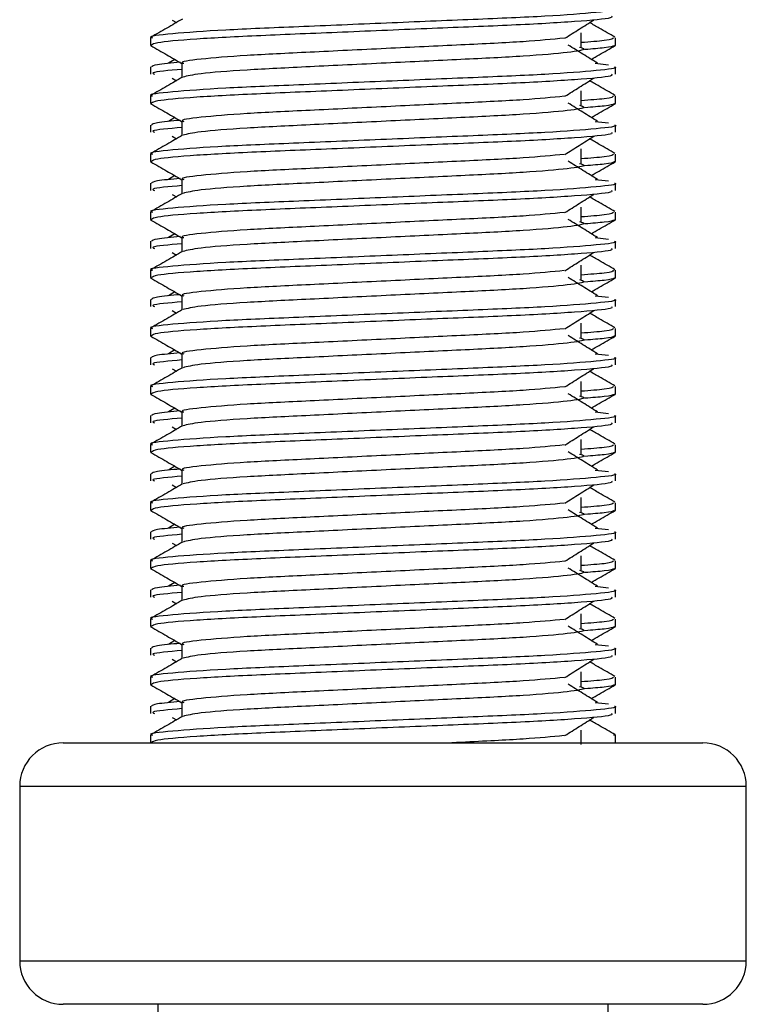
# Model space of a CAD drawing. Header units: millimetres. Extents: x 0 to 420, y 0 to 297.
# Tile 12 of 59: x 87.64 to 89.62, y 193.78 to 196.45. Entities that reach past the tile are written whole.
import ezdxf

# ---------------------------------------------------------------- set-up
doc = ezdxf.new("R2010")
doc.units = ezdxf.units.MM

msp = doc.modelspace()

# ---------------------------------------------------------------- linework, layer by layer
at = {"color": 7, "linetype": 'Continuous', "lineweight": 25}
for p, q in [((88.05636, 196.45348), (88.06756, 196.44642)), ((87.99724, 196.40494), (87.99724, 196.38524)), ((89.16819, 196.37946), (89.16819, 196.41898)), ((89.26175, 196.38524), (89.26175, 196.40494)), ((87.99762, 196.3844), (88.00082, 196.38369)), ((89.25899, 196.38524), (89.26137, 196.3844)), ((87.99724, 196.32597), (87.99724, 196.30621)), ((88.06303, 196.34641), (88.04596, 196.33583)), ((88.0828, 196.33578), (88.0828, 196.29718)), ((89.20667, 196.33587), (89.24231, 196.33203)), ((89.26175, 196.30621), (89.26175, 196.32597)), ((88.05636, 196.29541), (88.06756, 196.28836)), ((87.99724, 196.24687), (87.99724, 196.22718)), ((89.16819, 196.2214), (89.16819, 196.26092)), ((89.26175, 196.22718), (89.26175, 196.24687)), ((87.99762, 196.22634), (88.00082, 196.22562)), ((89.25899, 196.22718), (89.26137, 196.22634)), ((87.99724, 196.1679), (87.99724, 196.14814)), ((88.06303, 196.18834), (88.04596, 196.17777)), ((88.0828, 196.17772), (88.0828, 196.13911)), ((89.20667, 196.1778), (89.24231, 196.17396)), ((89.26175, 196.14814), (89.26175, 196.1679)), ((88.05636, 196.13735), (88.06756, 196.13029)), ((87.99724, 196.08881), (87.99724, 196.06911)), ((89.16819, 196.06334), (89.16819, 196.10285)), ((89.26175, 196.06911), (89.26175, 196.08881)), ((87.99762, 196.06827), (88.00082, 196.06756)), ((89.25899, 196.06911), (89.26137, 196.06827)), ((88.06303, 196.03028), (88.04596, 196.0197)), ((87.99724, 196.00984), (87.99724, 195.99008)), ((88.0828, 196.01965), (88.0828, 195.98105)), ((89.20667, 196.01974), (89.24231, 196.0159)), ((89.26175, 195.99008), (89.26175, 196.00984)), ((88.05636, 195.97929), (88.06756, 195.97223)), ((87.99724, 195.93075), (87.99724, 195.91105)), ((89.16819, 195.90528), (89.16819, 195.94479)), ((89.26175, 195.91105), (89.26175, 195.93075)), ((87.99762, 195.91021), (88.00082, 195.9095)), ((89.25899, 195.91105), (89.26137, 195.91021)), ((88.06303, 195.87222), (88.04596, 195.86164)), ((87.99724, 195.85178), (87.99724, 195.83202)), ((88.0828, 195.86159), (88.0828, 195.82299)), ((89.20667, 195.86168), (89.24231, 195.85784)), ((89.26175, 195.83202), (89.26175, 195.85178)), ((88.05636, 195.82122), (88.06756, 195.81417)), ((87.99724, 195.77268), (87.99724, 195.75299)), ((89.16819, 195.74721), (89.16819, 195.78673)), ((89.26175, 195.75299), (89.26175, 195.77268)), ((87.99762, 195.75215), (88.00082, 195.75143)), ((89.25899, 195.75299), (89.26137, 195.75215)), ((88.06303, 195.71415), (88.04596, 195.70358)), ((87.99724, 195.69371), (87.99724, 195.67395)), ((88.0828, 195.70353), (88.0828, 195.66492)), ((89.20667, 195.70362), (89.24231, 195.69978)), ((89.26175, 195.67395), (89.26175, 195.69371)), ((88.05636, 195.66316), (88.06756, 195.6561)), ((89.16819, 195.58915), (89.16819, 195.62867)), ((87.99724, 195.61462), (87.99724, 195.59493)), ((89.26175, 195.59493), (89.26175, 195.61462)), ((87.99762, 195.59408), (88.00082, 195.59337)), ((89.25899, 195.59493), (89.26137, 195.59408)), ((88.06303, 195.55609), (88.04596, 195.54552)), ((87.99724, 195.53565), (87.99724, 195.51589)), ((88.0828, 195.54547), (88.0828, 195.50686)), ((89.20667, 195.54555), (89.24231, 195.54171)), ((89.26175, 195.51589), (89.26175, 195.53565)), ((88.05636, 195.5051), (88.06756, 195.49804)), ((89.16819, 195.43109), (89.16819, 195.4706)), ((87.99724, 195.45656), (87.99724, 195.43686)), ((89.26175, 195.43686), (89.26175, 195.45656)), ((87.99762, 195.43602), (88.00082, 195.43531)), ((89.25899, 195.43686), (89.26137, 195.43602)), ((88.06303, 195.39803), (88.04596, 195.38745)), ((88.0828, 195.3874), (88.0828, 195.3488)), ((89.20667, 195.38749), (89.24231, 195.38365)), ((87.99724, 195.37759), (87.99724, 195.35783)), ((89.26175, 195.35783), (89.26175, 195.37759)), ((88.05636, 195.34703), (88.06756, 195.33998)), ((89.16819, 195.27302), (89.16819, 195.31254)), ((87.99724, 195.29849), (87.99724, 195.2788)), ((89.26175, 195.2788), (89.26175, 195.29849)), ((87.99762, 195.27796), (88.00082, 195.27725)), ((89.25899, 195.2788), (89.26137, 195.27796)), ((88.06303, 195.23996), (88.04596, 195.22939)), ((88.0828, 195.22934), (88.0828, 195.19073)), ((89.20667, 195.22943), (89.24231, 195.22559)), ((87.99724, 195.21953), (87.99724, 195.19976)), ((89.26175, 195.19976), (89.26175, 195.21953)), ((88.05636, 195.18897), (88.06756, 195.18191)), ((89.16819, 195.11496), (89.16819, 195.15448)), ((87.99724, 195.14043), (87.99724, 195.12074)), ((87.99762, 195.11989), (88.00082, 195.11918)), ((89.25899, 195.12074), (89.26137, 195.11989)), ((89.26175, 195.12074), (89.26175, 195.14043)), ((88.06303, 195.0819), (88.04596, 195.07133)), ((88.0828, 195.07128), (88.0828, 195.03267)), ((89.20667, 195.07136), (89.24231, 195.06752)), ((87.99724, 195.06146), (87.99724, 195.0417)), ((89.26175, 195.0417), (89.26175, 195.06146)), ((88.05636, 195.03091), (88.06756, 195.02385)), ((89.16819, 194.9569), (89.16819, 194.99641)), ((87.99724, 194.98237), (87.99724, 194.96267)), ((87.99762, 194.96183), (88.00082, 194.96112)), ((89.25899, 194.96267), (89.26137, 194.96183)), ((89.26175, 194.96267), (89.26175, 194.98237)), ((88.06303, 194.92384), (88.04596, 194.91326)), ((88.0828, 194.91321), (88.0828, 194.87461)), ((89.20667, 194.9133), (89.24231, 194.90946)), ((87.99724, 194.9034), (87.99724, 194.88364)), ((89.26175, 194.88364), (89.26175, 194.9034)), ((88.05636, 194.87284), (88.06756, 194.86579)), ((89.16819, 194.79883), (89.16819, 194.83835)), ((87.99724, 194.82431), (87.99724, 194.80461)), ((87.99762, 194.80377), (88.00082, 194.80306)), ((89.25899, 194.80461), (89.26137, 194.80377)), ((89.26175, 194.80461), (89.26175, 194.82431)), ((87.99724, 194.74534), (87.99724, 194.72557)), ((88.06303, 194.76577), (88.04596, 194.7552)), ((88.0828, 194.75515), (88.0828, 194.71654)), ((89.20667, 194.75524), (89.24231, 194.7514)), ((89.26175, 194.72557), (89.26175, 194.74534)), ((88.05636, 194.71478), (88.06756, 194.70772)), ((87.99724, 194.66624), (87.99724, 194.64655)), ((89.16819, 194.64077), (89.16819, 194.68029)), ((89.26175, 194.64655), (89.26175, 194.66624)), ((87.99762, 194.64571), (88.00082, 194.64499)), ((89.25899, 194.64655), (89.26137, 194.64571)), ((87.99724, 194.58727), (87.99724, 194.56751)), ((88.06303, 194.60771), (88.04596, 194.59714)), ((88.0828, 194.59709), (88.0828, 194.55848)), ((89.20667, 194.59717), (89.24231, 194.59333)), ((89.26175, 194.56751), (89.26175, 194.58727)), ((88.05636, 194.55672), (88.06756, 194.54966)), ((87.99724, 194.50818), (87.99724, 194.48764)), ((89.16819, 194.48271), (89.16819, 194.52222)), ((89.26175, 194.48764), (89.26175, 194.50818)), ((87.76015, 194.48764), (89.49884, 194.48764)), ((87.6416, 194.36909), (87.6416, 193.89491)), ((89.61739, 194.36909), (87.6416, 194.36909)), ((89.61739, 193.89491), (89.61739, 194.36909)), ((87.6416, 193.89491), (88.59523, 193.89491)), ((88.59523, 193.89491), (89.61739, 193.89491)), ((88.59934, 193.77636), (87.76015, 193.77636)), ((88.017, 193.77636), (88.017, 193.30217)), ((89.49884, 193.77636), (88.59934, 193.77636)), ((89.24199, 193.30217), (89.24199, 193.77636))]:
    msp.add_line(p, q, dxfattribs=at)
for centre, start, end in [((87.76015, 194.36909), 90, 180), ((89.49884, 194.36909), 0, 90), ((87.76015, 193.89491), 180, 270), ((89.49884, 193.89491), 270, 0)]:
    msp.add_arc(centre, 0.11855, start, end, dxfattribs=at)
for points, knots in [([(89.25904, 196.48403), (89.25991, 196.48375), (89.27016, 196.48041), (89.21782, 196.47398), (89.08407, 196.46354), (88.87815, 196.45481), (88.63854, 196.44503), (88.3979, 196.43482), (88.18807, 196.42625), (88.0494, 196.41606), (87.9874, 196.40895), (88.00121, 196.40541), (88.00306, 196.40494)], [0, 0, 0, 0, 0.0110241, 0.1311888, 0.2546953, 0.3734373, 0.495237, 0.6181845, 0.7364377, 0.859358, 0.981202, 1, 1, 1, 1]), ([(89.25117, 196.46427), (89.25244, 196.46257), (89.25597, 196.45786), (89.16144, 196.44908), (88.98998, 196.43926), (88.76329, 196.43055), (88.5191, 196.42012), (88.28951, 196.41087), (88.11021, 196.40169), (88.01021, 196.39236), (88.00289, 196.38726), (88, 196.38524)], [0, 0, 0, 0, 0.0687542, 0.1915913, 0.313424, 0.4320526, 0.5554842, 0.6757146, 0.7957061, 0.9191739, 1, 1, 1, 1]), ([(88.08442, 196.45618), (88.07013, 196.4479), (88.04154, 196.43135), (88.01295, 196.41481), (87.99865, 196.40654)], [0, 0, 0, 0, 0.499935, 1, 1, 1, 1]), ([(89.12414, 196.40398), (89.13721, 196.41223), (89.16333, 196.42873), (89.18953, 196.44523), (89.20263, 196.45348)], [0, 0, 0, 0, 0.49998964, 1, 1, 1, 1]), ([(89.26034, 196.40654), (89.24604, 196.41481), (89.22307, 196.4281), (89.2001, 196.4414), (89.19143, 196.44642)], [0, 0, 0, 0, 0.622406, 1, 1, 1, 1]), ([(89.25593, 196.40494), (89.25474, 196.40248), (89.25277, 196.39841), (89.19217, 196.39382), (89.16819, 196.392)], [0, 0, 0, 0, 0.6042483, 1, 1, 1, 1]), ([(87.99852, 196.38374), (88.01281, 196.37546), (88.04091, 196.35921), (88.069, 196.34295), (88.0828, 196.33496)], [0, 0, 0, 0, 0.5088672, 1, 1, 1, 1]), ([(89.12254, 196.40404), (89.0891, 196.4008), (89.02124, 196.39424), (88.84376, 196.38565), (88.63752, 196.37588), (88.42919, 196.36567), (88.24782, 196.3571), (88.12788, 196.34691), (88.07427, 196.33979), (88.08627, 196.33624), (88.08789, 196.33576)], [0, 0, 0, 0, 0.1340309, 0.2719374, 0.4133992, 0.5561955, 0.6935339, 0.8362986, 0.9778119, 1, 1, 1, 1]), ([(89.16387, 196.37954), (89.1697, 196.37787), (89.18617, 196.37313), (89.14061, 196.36531), (89.02195, 196.35487), (88.84463, 196.34614), (88.63743, 196.33636), (88.42864, 196.32615), (88.25, 196.3176), (88.121, 196.30747), (88.09731, 196.30115), (88.08574, 196.29806)], [0, 0, 0, 0, 0.0638066, 0.1803218, 0.300081, 0.415215, 0.5333173, 0.6525337, 0.7671935, 0.8863835, 1, 1, 1, 1]), ([(89.21303, 196.33583), (89.19971, 196.34408), (89.17307, 196.36058), (89.14649, 196.37708), (89.1332, 196.38533)], [0, 0, 0, 0, 0.5000108, 1, 1, 1, 1]), ([(89.25817, 196.38369), (89.25396, 196.38171), (89.24688, 196.37838), (89.1984, 196.37465), (89.17871, 196.37314)], [0, 0, 0, 0, 0.5937937, 1, 1, 1, 1]), ([(89.19596, 196.34641), (89.20317, 196.35058), (89.22467, 196.36302), (89.24618, 196.37546), (89.26047, 196.38374)], [0, 0, 0, 0, 0.3351873, 1, 1, 1, 1]), ([(89.25904, 196.32597), (89.25991, 196.32569), (89.27016, 196.32235), (89.21782, 196.31592), (89.08407, 196.30548), (88.87815, 196.29675), (88.63854, 196.28696), (88.3979, 196.27676), (88.18807, 196.26819), (88.0494, 196.258), (87.9874, 196.25088), (88.00121, 196.24735), (88.00306, 196.24687)], [0, 0, 0, 0, 0.0110241, 0.1311888, 0.2546953, 0.3734373, 0.495237, 0.6181845, 0.7364377, 0.859358, 0.981202, 1, 1, 1, 1]), ([(88.07839, 196.33868), (88.05406, 196.33642), (88.00594, 196.33196), (88.00193, 196.32795), (87.99995, 196.32597)], [0, 0, 0, 0, 0.5055846, 1, 1, 1, 1]), ([(88.08442, 196.29811), (88.07013, 196.28984), (88.04154, 196.27329), (88.01295, 196.25675), (87.99865, 196.24847)], [0, 0, 0, 0, 0.499935, 1, 1, 1, 1]), ([(89.25117, 196.30621), (89.25244, 196.30451), (89.25597, 196.29979), (89.16144, 196.29102), (88.98998, 196.28119), (88.76329, 196.27248), (88.5191, 196.26206), (88.28951, 196.25281), (88.11021, 196.24363), (88.01021, 196.2343), (88.00289, 196.2292), (88, 196.22718)], [0, 0, 0, 0, 0.0687542, 0.1915913, 0.313424, 0.4320526, 0.5554842, 0.6757146, 0.7957061, 0.9191739, 1, 1, 1, 1]), ([(88.0828, 196.31933), (88.04693, 196.31611), (87.9957, 196.3115), (88.00502, 196.30743), (88.00782, 196.30621)], [0, 0, 0, 0, 0.7002075, 1, 1, 1, 1]), ([(89.12414, 196.24591), (89.13721, 196.25416), (89.16333, 196.27066), (89.18953, 196.28716), (89.20263, 196.29541)], [0, 0, 0, 0, 0.4999896, 1, 1, 1, 1]), ([(89.26034, 196.24847), (89.24604, 196.25675), (89.22307, 196.27004), (89.2001, 196.28333), (89.19143, 196.28836)], [0, 0, 0, 0, 0.622406, 1, 1, 1, 1]), ([(89.12254, 196.24597), (89.0891, 196.24274), (89.02124, 196.23618), (88.84376, 196.22758), (88.63752, 196.21781), (88.42919, 196.20761), (88.24782, 196.19904), (88.12788, 196.18885), (88.07427, 196.18172), (88.08627, 196.17818), (88.08789, 196.1777)], [0, 0, 0, 0, 0.1340309, 0.2719374, 0.4133992, 0.5561955, 0.6935339, 0.8362986, 0.9778119, 1, 1, 1, 1]), ([(89.25593, 196.24687), (89.25474, 196.24442), (89.25277, 196.24035), (89.19217, 196.23575), (89.16819, 196.23393)], [0, 0, 0, 0, 0.6042483, 1, 1, 1, 1]), ([(87.99852, 196.22567), (88.01281, 196.2174), (88.04091, 196.20115), (88.069, 196.18489), (88.0828, 196.1769)], [0, 0, 0, 0, 0.5088672, 1, 1, 1, 1]), ([(89.16387, 196.22148), (89.1697, 196.2198), (89.18617, 196.21507), (89.14061, 196.20725), (89.02195, 196.19681), (88.84463, 196.18808), (88.63743, 196.1783), (88.42864, 196.16809), (88.25, 196.15954), (88.121, 196.14941), (88.09731, 196.14309), (88.08574, 196.14)], [0, 0, 0, 0, 0.06380663, 0.18032175, 0.30008096, 0.41521504, 0.53331731, 0.65253371, 0.76719347, 0.88638352, 1, 1, 1, 1]), ([(89.21303, 196.17777), (89.19971, 196.18602), (89.17307, 196.20252), (89.14649, 196.21902), (89.1332, 196.22727)], [0, 0, 0, 0, 0.5000108, 1, 1, 1, 1]), ([(89.25817, 196.22562), (89.25396, 196.22365), (89.24688, 196.22032), (89.1984, 196.21659), (89.17871, 196.21508)], [0, 0, 0, 0, 0.5937937, 1, 1, 1, 1]), ([(89.19596, 196.18834), (89.20317, 196.19251), (89.22467, 196.20496), (89.24618, 196.2174), (89.26047, 196.22567)], [0, 0, 0, 0, 0.33518732, 1, 1, 1, 1]), ([(89.25904, 196.1679), (89.25991, 196.16762), (89.27016, 196.16428), (89.21782, 196.15785), (89.08407, 196.14741), (88.87815, 196.13869), (88.63854, 196.1289), (88.3979, 196.1187), (88.18807, 196.11013), (88.0494, 196.09994), (87.9874, 196.09282), (88.00121, 196.08928), (88.00306, 196.08881)], [0, 0, 0, 0, 0.0110241, 0.1311888, 0.2546953, 0.3734373, 0.495237, 0.6181845, 0.7364377, 0.859358, 0.981202, 1, 1, 1, 1]), ([(88.07839, 196.18061), (88.05406, 196.17836), (88.00594, 196.1739), (88.00193, 196.16989), (87.99995, 196.1679)], [0, 0, 0, 0, 0.5055846, 1, 1, 1, 1]), ([(88.08442, 196.14005), (88.07013, 196.13178), (88.04154, 196.11523), (88.01295, 196.09868), (87.99865, 196.09041)], [0, 0, 0, 0, 0.499935, 1, 1, 1, 1]), ([(89.25117, 196.14814), (89.25244, 196.14645), (89.25597, 196.14173), (89.16144, 196.13295), (88.98998, 196.12313), (88.76329, 196.11442), (88.5191, 196.104), (88.28951, 196.09474), (88.11021, 196.08556), (88.01021, 196.07624), (88.00289, 196.07113), (88, 196.06911)], [0, 0, 0, 0, 0.0687542, 0.1915913, 0.313424, 0.4320526, 0.5554842, 0.6757146, 0.7957061, 0.9191739, 1, 1, 1, 1]), ([(88.0828, 196.16127), (88.04693, 196.15804), (87.9957, 196.15344), (88.00502, 196.14936), (88.00782, 196.14814)], [0, 0, 0, 0, 0.7002075, 1, 1, 1, 1]), ([(89.12414, 196.08785), (89.13721, 196.0961), (89.16333, 196.1126), (89.18953, 196.1291), (89.20263, 196.13735)], [0, 0, 0, 0, 0.4999896, 1, 1, 1, 1]), ([(89.26034, 196.09041), (89.24604, 196.09868), (89.22307, 196.11197), (89.2001, 196.12527), (89.19143, 196.13029)], [0, 0, 0, 0, 0.622406, 1, 1, 1, 1]), ([(89.12254, 196.08791), (89.0891, 196.08468), (89.02124, 196.07811), (88.84376, 196.06952), (88.63752, 196.05975), (88.42919, 196.04954), (88.24782, 196.04097), (88.12788, 196.03078), (88.07427, 196.02366), (88.08627, 196.02011), (88.08789, 196.01963)], [0, 0, 0, 0, 0.1340309, 0.2719374, 0.4133992, 0.5561955, 0.6935339, 0.8362986, 0.9778119, 1, 1, 1, 1]), ([(89.25593, 196.08881), (89.25474, 196.08635), (89.25277, 196.08229), (89.19217, 196.07769), (89.16819, 196.07587)], [0, 0, 0, 0, 0.6042483, 1, 1, 1, 1]), ([(87.99852, 196.06761), (88.01281, 196.05934), (88.04091, 196.04308), (88.069, 196.02682), (88.0828, 196.01884)], [0, 0, 0, 0, 0.5088672, 1, 1, 1, 1]), ([(89.16387, 196.06342), (89.1697, 196.06174), (89.18617, 196.05701), (89.14061, 196.04918), (89.02195, 196.03875), (88.84463, 196.03002), (88.63743, 196.02023), (88.42864, 196.01002), (88.25, 196.00147), (88.121, 195.99134), (88.09731, 195.98502), (88.08574, 195.98194)], [0, 0, 0, 0, 0.0638066, 0.1803218, 0.300081, 0.415215, 0.5333173, 0.6525337, 0.7671935, 0.8863835, 1, 1, 1, 1]), ([(89.21303, 196.0197), (89.19971, 196.02795), (89.17307, 196.04446), (89.14649, 196.06096), (89.1332, 196.06921)], [0, 0, 0, 0, 0.5000108, 1, 1, 1, 1]), ([(89.25817, 196.06756), (89.25396, 196.06558), (89.24688, 196.06225), (89.1984, 196.05853), (89.17871, 196.05701)], [0, 0, 0, 0, 0.5937937, 1, 1, 1, 1]), ([(89.19596, 196.03028), (89.20317, 196.03445), (89.22467, 196.0469), (89.24618, 196.05934), (89.26047, 196.06761)], [0, 0, 0, 0, 0.3351873, 1, 1, 1, 1]), ([(89.25904, 196.00984), (89.25991, 196.00956), (89.27016, 196.00622), (89.21782, 195.99979), (89.08407, 195.98935), (88.87815, 195.98062), (88.63854, 195.97084), (88.3979, 195.96063), (88.18807, 195.95206), (88.0494, 195.94187), (87.9874, 195.93476), (88.00121, 195.93122), (88.00306, 195.93075)], [0, 0, 0, 0, 0.0110241, 0.1311888, 0.2546953, 0.3734373, 0.495237, 0.6181845, 0.7364377, 0.859358, 0.981202, 1, 1, 1, 1]), ([(88.07839, 196.02255), (88.05406, 196.0203), (88.00594, 196.01584), (88.00193, 196.01182), (87.99995, 196.00984)], [0, 0, 0, 0, 0.5055846, 1, 1, 1, 1]), ([(88.0828, 196.0032), (88.04693, 195.99998), (87.9957, 195.99538), (88.00502, 195.9913), (88.00782, 195.99008)], [0, 0, 0, 0, 0.7002075, 1, 1, 1, 1]), ([(88.08442, 195.98199), (88.07013, 195.97371), (88.04154, 195.95716), (88.01295, 195.94062), (87.99865, 195.93235)], [0, 0, 0, 0, 0.499935, 1, 1, 1, 1]), ([(89.25117, 195.99008), (89.25244, 195.98839), (89.25597, 195.98367), (89.16144, 195.97489), (88.98998, 195.96507), (88.76329, 195.95636), (88.5191, 195.94593), (88.28951, 195.93668), (88.11021, 195.9275), (88.01021, 195.91817), (88.00289, 195.91307), (88, 195.91105)], [0, 0, 0, 0, 0.0687542, 0.1915913, 0.313424, 0.4320526, 0.5554842, 0.6757146, 0.7957061, 0.9191739, 1, 1, 1, 1]), ([(89.12414, 195.92979), (89.13721, 195.93804), (89.16333, 195.95454), (89.18953, 195.97104), (89.20263, 195.97929)], [0, 0, 0, 0, 0.4999896, 1, 1, 1, 1]), ([(89.26034, 195.93235), (89.24604, 195.94062), (89.22307, 195.95391), (89.2001, 195.96721), (89.19143, 195.97223)], [0, 0, 0, 0, 0.622406, 1, 1, 1, 1]), ([(89.12254, 195.92985), (89.0891, 195.92661), (89.02124, 195.92005), (88.84376, 195.91146), (88.63752, 195.90169), (88.42919, 195.89148), (88.24782, 195.88291), (88.12788, 195.87272), (88.07427, 195.8656), (88.08627, 195.86205), (88.08789, 195.86157)], [0, 0, 0, 0, 0.1340309, 0.2719374, 0.4133992, 0.5561955, 0.6935339, 0.8362986, 0.9778119, 1, 1, 1, 1]), ([(89.25593, 195.93075), (89.25474, 195.92829), (89.25277, 195.92422), (89.19217, 195.91963), (89.16819, 195.91781)], [0, 0, 0, 0, 0.6042483, 1, 1, 1, 1]), ([(87.99852, 195.90955), (88.01281, 195.90128), (88.04091, 195.88502), (88.069, 195.86876), (88.0828, 195.86077)], [0, 0, 0, 0, 0.5088672, 1, 1, 1, 1]), ([(89.16387, 195.90535), (89.1697, 195.90368), (89.18617, 195.89894), (89.14061, 195.89112), (89.02195, 195.88068), (88.84463, 195.87195), (88.63743, 195.86217), (88.42864, 195.85196), (88.25, 195.84341), (88.121, 195.83328), (88.09731, 195.82696), (88.08574, 195.82388)], [0, 0, 0, 0, 0.0638066, 0.1803218, 0.300081, 0.415215, 0.5333173, 0.6525337, 0.7671935, 0.8863835, 1, 1, 1, 1]), ([(89.21303, 195.86164), (89.19971, 195.86989), (89.17307, 195.88639), (89.14649, 195.90289), (89.1332, 195.91114)], [0, 0, 0, 0, 0.5000108, 1, 1, 1, 1]), ([(89.25817, 195.9095), (89.25396, 195.90752), (89.24688, 195.90419), (89.1984, 195.90046), (89.17871, 195.89895)], [0, 0, 0, 0, 0.5937937, 1, 1, 1, 1]), ([(89.19596, 195.87222), (89.20317, 195.87639), (89.22467, 195.88883), (89.24618, 195.90128), (89.26047, 195.90955)], [0, 0, 0, 0, 0.3351873, 1, 1, 1, 1]), ([(89.25904, 195.85178), (89.25991, 195.8515), (89.27016, 195.84816), (89.21782, 195.84173), (89.08407, 195.83129), (88.87815, 195.82256), (88.63854, 195.81277), (88.3979, 195.80257), (88.18807, 195.794), (88.0494, 195.78381), (87.9874, 195.77669), (88.00121, 195.77316), (88.00306, 195.77268)], [0, 0, 0, 0, 0.0110241, 0.1311888, 0.2546953, 0.3734373, 0.495237, 0.6181845, 0.7364377, 0.859358, 0.981202, 1, 1, 1, 1]), ([(88.07839, 195.86449), (88.05406, 195.86223), (88.00594, 195.85777), (88.00193, 195.85376), (87.99995, 195.85178)], [0, 0, 0, 0, 0.5055846, 1, 1, 1, 1]), ([(88.0828, 195.84514), (88.04693, 195.84192), (87.9957, 195.83731), (88.00502, 195.83324), (88.00782, 195.83202)], [0, 0, 0, 0, 0.7002075, 1, 1, 1, 1]), ([(88.08442, 195.82392), (88.07013, 195.81565), (88.04154, 195.7991), (88.01295, 195.78256), (87.99865, 195.77428)], [0, 0, 0, 0, 0.499935, 1, 1, 1, 1]), ([(89.25117, 195.83202), (89.25244, 195.83032), (89.25597, 195.8256), (89.16144, 195.81683), (88.98998, 195.807), (88.76329, 195.79829), (88.5191, 195.78787), (88.28951, 195.77862), (88.11021, 195.76944), (88.01021, 195.76011), (88.00289, 195.75501), (88, 195.75299)], [0, 0, 0, 0, 0.0687542, 0.1915913, 0.313424, 0.4320526, 0.5554842, 0.6757146, 0.7957061, 0.9191739, 1, 1, 1, 1]), ([(89.12414, 195.77172), (89.13721, 195.77997), (89.16333, 195.79647), (89.18953, 195.81297), (89.20263, 195.82122)], [0, 0, 0, 0, 0.4999896, 1, 1, 1, 1]), ([(89.26034, 195.77428), (89.24604, 195.78256), (89.22307, 195.79585), (89.2001, 195.80914), (89.19143, 195.81417)], [0, 0, 0, 0, 0.622406, 1, 1, 1, 1]), ([(89.12254, 195.77178), (89.0891, 195.76855), (89.02124, 195.76199), (88.84376, 195.75339), (88.63752, 195.74362), (88.42919, 195.73342), (88.24782, 195.72485), (88.12788, 195.71466), (88.07427, 195.70753), (88.08627, 195.70399), (88.08789, 195.70351)], [0, 0, 0, 0, 0.1340309, 0.2719374, 0.4133992, 0.5561955, 0.6935339, 0.8362986, 0.9778119, 1, 1, 1, 1]), ([(89.25593, 195.77268), (89.25474, 195.77023), (89.25277, 195.76616), (89.19217, 195.76156), (89.16819, 195.75975)], [0, 0, 0, 0, 0.6042483, 1, 1, 1, 1]), ([(87.99852, 195.75148), (88.01281, 195.74321), (88.04091, 195.72696), (88.069, 195.7107), (88.0828, 195.70271)], [0, 0, 0, 0, 0.50886722, 1, 1, 1, 1]), ([(89.16387, 195.74729), (89.1697, 195.74561), (89.18617, 195.74088), (89.14061, 195.73306), (89.02195, 195.72262), (88.84463, 195.71389), (88.63743, 195.70411), (88.42864, 195.6939), (88.25, 195.68535), (88.121, 195.67522), (88.09731, 195.6689), (88.08574, 195.66581)], [0, 0, 0, 0, 0.0638066, 0.1803218, 0.300081, 0.415215, 0.5333173, 0.6525337, 0.7671935, 0.8863835, 1, 1, 1, 1]), ([(89.21303, 195.70358), (89.19971, 195.71183), (89.17307, 195.72833), (89.14649, 195.74483), (89.1332, 195.75308)], [0, 0, 0, 0, 0.5000108, 1, 1, 1, 1]), ([(89.25817, 195.75143), (89.25396, 195.74946), (89.24688, 195.74613), (89.1984, 195.7424), (89.17871, 195.74089)], [0, 0, 0, 0, 0.5937937, 1, 1, 1, 1]), ([(89.19596, 195.71415), (89.20317, 195.71833), (89.22467, 195.73077), (89.24618, 195.74321), (89.26047, 195.75148)], [0, 0, 0, 0, 0.3351873, 1, 1, 1, 1]), ([(89.25904, 195.69371), (89.25991, 195.69343), (89.27016, 195.6901), (89.21782, 195.68366), (89.08407, 195.67323), (88.87815, 195.6645), (88.63854, 195.65471), (88.3979, 195.64451), (88.18807, 195.63594), (88.0494, 195.62575), (87.9874, 195.61863), (88.00121, 195.61509), (88.00306, 195.61462)], [0, 0, 0, 0, 0.0110241, 0.1311888, 0.2546953, 0.3734373, 0.495237, 0.6181845, 0.7364377, 0.859358, 0.981202, 1, 1, 1, 1]), ([(88.07839, 195.70642), (88.05406, 195.70417), (88.00594, 195.69971), (88.00193, 195.6957), (87.99995, 195.69371)], [0, 0, 0, 0, 0.5055846, 1, 1, 1, 1]), ([(88.0828, 195.68708), (88.04693, 195.68385), (87.9957, 195.67925), (88.00502, 195.67517), (88.00782, 195.67395)], [0, 0, 0, 0, 0.7002075, 1, 1, 1, 1]), ([(88.08442, 195.66586), (88.07013, 195.65759), (88.04154, 195.64104), (88.01295, 195.62449), (87.99865, 195.61622)], [0, 0, 0, 0, 0.499935, 1, 1, 1, 1]), ([(89.25117, 195.67395), (89.25244, 195.67226), (89.25597, 195.66754), (89.16144, 195.65876), (88.98998, 195.64894), (88.76329, 195.64023), (88.5191, 195.62981), (88.28951, 195.62055), (88.11021, 195.61137), (88.01021, 195.60205), (88.00289, 195.59694), (88, 195.59493)], [0, 0, 0, 0, 0.0687542, 0.1915913, 0.313424, 0.4320526, 0.5554842, 0.6757146, 0.7957061, 0.9191739, 1, 1, 1, 1]), ([(89.12414, 195.61366), (89.13721, 195.62191), (89.16333, 195.63841), (89.18953, 195.65491), (89.20263, 195.66316)], [0, 0, 0, 0, 0.49998964, 1, 1, 1, 1]), ([(89.26034, 195.61622), (89.24604, 195.62449), (89.22307, 195.63778), (89.2001, 195.65108), (89.19143, 195.6561)], [0, 0, 0, 0, 0.622406, 1, 1, 1, 1]), ([(89.12254, 195.61372), (89.0891, 195.61049), (89.02124, 195.60393), (88.84376, 195.59533), (88.63752, 195.58556), (88.42919, 195.57535), (88.24782, 195.56679), (88.12788, 195.55659), (88.07427, 195.54947), (88.08627, 195.54593), (88.08789, 195.54545)], [0, 0, 0, 0, 0.13403092, 0.27193744, 0.41339923, 0.55619553, 0.69353391, 0.83629864, 0.97781189, 1, 1, 1, 1]), ([(89.25593, 195.61462), (89.25474, 195.61216), (89.25277, 195.6081), (89.19217, 195.6035), (89.16819, 195.60168)], [0, 0, 0, 0, 0.6042483, 1, 1, 1, 1]), ([(87.99852, 195.59342), (88.01281, 195.58515), (88.04091, 195.5689), (88.069, 195.55263), (88.0828, 195.54465)], [0, 0, 0, 0, 0.5088672, 1, 1, 1, 1]), ([(89.16387, 195.58923), (89.1697, 195.58755), (89.18617, 195.58282), (89.14061, 195.57499), (89.02195, 195.56456), (88.84463, 195.55583), (88.63743, 195.54604), (88.42864, 195.53583), (88.25, 195.52728), (88.121, 195.51715), (88.09731, 195.51083), (88.08574, 195.50775)], [0, 0, 0, 0, 0.0638066, 0.1803218, 0.300081, 0.415215, 0.5333173, 0.6525337, 0.7671935, 0.8863835, 1, 1, 1, 1]), ([(89.21303, 195.54552), (89.19971, 195.55377), (89.17307, 195.57027), (89.14649, 195.58677), (89.1332, 195.59502)], [0, 0, 0, 0, 0.5000108, 1, 1, 1, 1]), ([(89.25817, 195.59337), (89.25396, 195.59139), (89.24688, 195.58806), (89.1984, 195.58434), (89.17871, 195.58282)], [0, 0, 0, 0, 0.5937937, 1, 1, 1, 1]), ([(89.19596, 195.55609), (89.20317, 195.56026), (89.22467, 195.57271), (89.24618, 195.58515), (89.26047, 195.59342)], [0, 0, 0, 0, 0.3351873, 1, 1, 1, 1]), ([(88.07839, 195.54836), (88.05406, 195.54611), (88.00594, 195.54165), (88.00193, 195.53764), (87.99995, 195.53565)], [0, 0, 0, 0, 0.50558463, 1, 1, 1, 1]), ([(89.25904, 195.53565), (89.25991, 195.53537), (89.27016, 195.53203), (89.21782, 195.5256), (89.08407, 195.51516), (88.87815, 195.50643), (88.63854, 195.49665), (88.3979, 195.48644), (88.18807, 195.47788), (88.0494, 195.46768), (87.9874, 195.46057), (88.00121, 195.45703), (88.00306, 195.45656)], [0, 0, 0, 0, 0.0110241, 0.1311888, 0.2546953, 0.3734373, 0.495237, 0.6181845, 0.7364377, 0.859358, 0.981202, 1, 1, 1, 1]), ([(88.0828, 195.52901), (88.04693, 195.52579), (87.9957, 195.52119), (88.00502, 195.51711), (88.00782, 195.51589)], [0, 0, 0, 0, 0.7002075, 1, 1, 1, 1]), ([(88.08442, 195.5078), (88.07013, 195.49952), (88.04154, 195.48297), (88.01295, 195.46643), (87.99865, 195.45816)], [0, 0, 0, 0, 0.499935, 1, 1, 1, 1]), ([(89.25117, 195.51589), (89.25244, 195.5142), (89.25597, 195.50948), (89.16144, 195.5007), (88.98998, 195.49088), (88.76329, 195.48217), (88.5191, 195.47174), (88.28951, 195.46249), (88.11021, 195.45331), (88.01021, 195.44398), (88.00289, 195.43888), (88, 195.43686)], [0, 0, 0, 0, 0.0687542, 0.1915913, 0.313424, 0.4320526, 0.5554842, 0.6757146, 0.7957061, 0.9191739, 1, 1, 1, 1]), ([(89.12414, 195.4556), (89.13721, 195.46385), (89.16333, 195.48035), (89.18953, 195.49685), (89.20263, 195.5051)], [0, 0, 0, 0, 0.4999896, 1, 1, 1, 1]), ([(89.26034, 195.45816), (89.24604, 195.46643), (89.22307, 195.47972), (89.2001, 195.49302), (89.19143, 195.49804)], [0, 0, 0, 0, 0.622406, 1, 1, 1, 1]), ([(89.12254, 195.45566), (89.0891, 195.45242), (89.02124, 195.44586), (88.84376, 195.43727), (88.63752, 195.4275), (88.42919, 195.41729), (88.24782, 195.40872), (88.12788, 195.39853), (88.07427, 195.39141), (88.08627, 195.38786), (88.08789, 195.38738)], [0, 0, 0, 0, 0.1340309, 0.2719374, 0.4133992, 0.5561955, 0.6935339, 0.8362986, 0.9778119, 1, 1, 1, 1]), ([(89.25593, 195.45656), (89.25474, 195.4541), (89.25277, 195.45004), (89.19217, 195.44544), (89.16819, 195.44362)], [0, 0, 0, 0, 0.6042483, 1, 1, 1, 1]), ([(87.99852, 195.43536), (88.01281, 195.42709), (88.04091, 195.41083), (88.069, 195.39457), (88.0828, 195.38658)], [0, 0, 0, 0, 0.5088672, 1, 1, 1, 1]), ([(89.16387, 195.43116), (89.1697, 195.42949), (89.18617, 195.42475), (89.14061, 195.41693), (89.02195, 195.40649), (88.84463, 195.39777), (88.63743, 195.38798), (88.42864, 195.37777), (88.25, 195.36922), (88.121, 195.35909), (88.09731, 195.35277), (88.08574, 195.34969)], [0, 0, 0, 0, 0.06380663, 0.18032175, 0.30008096, 0.41521504, 0.53331731, 0.65253371, 0.76719347, 0.88638352, 1, 1, 1, 1]), ([(89.21303, 195.38745), (89.19971, 195.3957), (89.17307, 195.4122), (89.14649, 195.4287), (89.1332, 195.43695)], [0, 0, 0, 0, 0.5000108, 1, 1, 1, 1]), ([(89.25817, 195.43531), (89.25396, 195.43333), (89.24688, 195.43), (89.1984, 195.42627), (89.17871, 195.42476)], [0, 0, 0, 0, 0.5937937, 1, 1, 1, 1]), ([(89.19596, 195.39803), (89.20317, 195.4022), (89.22467, 195.41465), (89.24618, 195.42709), (89.26047, 195.43536)], [0, 0, 0, 0, 0.3351873, 1, 1, 1, 1]), ([(88.07839, 195.3903), (88.05406, 195.38804), (88.00594, 195.38358), (88.00193, 195.37957), (87.99995, 195.37759)], [0, 0, 0, 0, 0.50558463, 1, 1, 1, 1]), ([(89.25904, 195.37759), (89.25991, 195.37731), (89.27016, 195.37397), (89.21782, 195.36754), (89.08407, 195.3571), (88.87815, 195.34837), (88.63854, 195.33858), (88.3979, 195.32838), (88.18807, 195.31981), (88.0494, 195.30962), (87.9874, 195.30251), (88.00121, 195.29897), (88.00306, 195.29849)], [0, 0, 0, 0, 0.0110241, 0.1311888, 0.2546953, 0.3734373, 0.495237, 0.6181845, 0.7364377, 0.859358, 0.981202, 1, 1, 1, 1]), ([(88.0828, 195.37095), (88.04693, 195.36773), (87.9957, 195.36313), (88.00502, 195.35905), (88.00782, 195.35783)], [0, 0, 0, 0, 0.7002075, 1, 1, 1, 1]), ([(88.08442, 195.34974), (88.07013, 195.34146), (88.04154, 195.32491), (88.01295, 195.30837), (87.99865, 195.30009)], [0, 0, 0, 0, 0.499935, 1, 1, 1, 1]), ([(89.25117, 195.35783), (89.25244, 195.35613), (89.25597, 195.35141), (89.16144, 195.34264), (88.98998, 195.33281), (88.76329, 195.32411), (88.5191, 195.31368), (88.28951, 195.30443), (88.11021, 195.29525), (88.01021, 195.28592), (88.00289, 195.28082), (88, 195.2788)], [0, 0, 0, 0, 0.0687542, 0.1915913, 0.313424, 0.4320526, 0.5554842, 0.6757146, 0.7957061, 0.9191739, 1, 1, 1, 1]), ([(89.12414, 195.29753), (89.13721, 195.30578), (89.16333, 195.32228), (89.18953, 195.33878), (89.20263, 195.34703)], [0, 0, 0, 0, 0.4999896, 1, 1, 1, 1]), ([(89.26034, 195.30009), (89.24604, 195.30837), (89.22307, 195.32166), (89.2001, 195.33496), (89.19143, 195.33998)], [0, 0, 0, 0, 0.622406, 1, 1, 1, 1]), ([(89.12254, 195.29759), (89.0891, 195.29436), (89.02124, 195.2878), (88.84376, 195.27921), (88.63752, 195.26944), (88.42919, 195.25923), (88.24782, 195.25066), (88.12788, 195.24047), (88.07427, 195.23334), (88.08627, 195.2298), (88.08789, 195.22932)], [0, 0, 0, 0, 0.1340309, 0.2719374, 0.4133992, 0.5561955, 0.6935339, 0.8362986, 0.9778119, 1, 1, 1, 1]), ([(89.25593, 195.29849), (89.25474, 195.29604), (89.25277, 195.29197), (89.19217, 195.28738), (89.16819, 195.28556)], [0, 0, 0, 0, 0.6042483, 1, 1, 1, 1]), ([(87.99852, 195.27729), (88.01281, 195.26902), (88.04091, 195.25277), (88.069, 195.23651), (88.0828, 195.22852)], [0, 0, 0, 0, 0.5088672, 1, 1, 1, 1]), ([(89.16387, 195.2731), (89.1697, 195.27143), (89.18617, 195.26669), (89.14061, 195.25887), (89.02195, 195.24843), (88.84463, 195.2397), (88.63743, 195.22992), (88.42864, 195.21971), (88.25, 195.21116), (88.121, 195.20103), (88.09731, 195.19471), (88.08574, 195.19162)], [0, 0, 0, 0, 0.0638066, 0.1803218, 0.300081, 0.415215, 0.5333173, 0.6525337, 0.7671935, 0.8863835, 1, 1, 1, 1]), ([(89.21303, 195.22939), (89.19971, 195.23764), (89.17307, 195.25414), (89.14649, 195.27064), (89.1332, 195.27889)], [0, 0, 0, 0, 0.5000108, 1, 1, 1, 1]), ([(89.25817, 195.27725), (89.25396, 195.27527), (89.24688, 195.27194), (89.1984, 195.26821), (89.17871, 195.2667)], [0, 0, 0, 0, 0.5937937, 1, 1, 1, 1]), ([(89.19596, 195.23996), (89.20317, 195.24414), (89.22467, 195.25658), (89.24618, 195.26902), (89.26047, 195.27729)], [0, 0, 0, 0, 0.3351873, 1, 1, 1, 1]), ([(88.07839, 195.23223), (88.05406, 195.22998), (88.00594, 195.22552), (88.00193, 195.22151), (87.99995, 195.21953)], [0, 0, 0, 0, 0.50558463, 1, 1, 1, 1]), ([(89.25904, 195.21953), (89.25991, 195.21924), (89.27016, 195.21591), (89.21782, 195.20948), (89.08407, 195.19904), (88.87815, 195.19031), (88.63854, 195.18052), (88.3979, 195.17032), (88.18807, 195.16175), (88.0494, 195.15156), (87.9874, 195.14444), (88.00121, 195.1409), (88.00306, 195.14043)], [0, 0, 0, 0, 0.0110241, 0.1311888, 0.2546953, 0.3734373, 0.495237, 0.6181845, 0.7364377, 0.859358, 0.981202, 1, 1, 1, 1]), ([(89.25117, 195.19976), (89.25244, 195.19807), (89.25597, 195.19335), (89.16144, 195.18457), (88.98998, 195.17475), (88.76329, 195.16604), (88.5191, 195.15562), (88.28951, 195.14636), (88.11021, 195.13718), (88.01021, 195.12786), (88.00289, 195.12276), (88, 195.12074)], [0, 0, 0, 0, 0.0687542, 0.1915913, 0.313424, 0.4320526, 0.5554842, 0.6757146, 0.7957061, 0.9191739, 1, 1, 1, 1]), ([(88.0828, 195.21289), (88.04693, 195.20966), (87.9957, 195.20506), (88.00502, 195.20099), (88.00782, 195.19976)], [0, 0, 0, 0, 0.7002075, 1, 1, 1, 1]), ([(88.08442, 195.19167), (88.07013, 195.1834), (88.04154, 195.16685), (88.01295, 195.1503), (87.99865, 195.14203)], [0, 0, 0, 0, 0.499935, 1, 1, 1, 1]), ([(89.12414, 195.13947), (89.13721, 195.14772), (89.16333, 195.16422), (89.18953, 195.18072), (89.20263, 195.18897)], [0, 0, 0, 0, 0.4999896, 1, 1, 1, 1]), ([(89.26034, 195.14203), (89.24604, 195.1503), (89.22307, 195.1636), (89.2001, 195.17689), (89.19143, 195.18191)], [0, 0, 0, 0, 0.622406, 1, 1, 1, 1]), ([(87.99852, 195.11923), (88.01281, 195.11096), (88.04091, 195.09471), (88.069, 195.07844), (88.0828, 195.07046)], [0, 0, 0, 0, 0.5088672, 1, 1, 1, 1]), ([(89.12254, 195.13953), (89.0891, 195.1363), (89.02124, 195.12974), (88.84376, 195.12114), (88.63752, 195.11137), (88.42919, 195.10116), (88.24782, 195.0926), (88.12788, 195.0824), (88.07427, 195.07528), (88.08627, 195.07174), (88.08789, 195.07126)], [0, 0, 0, 0, 0.1340309, 0.2719374, 0.4133992, 0.5561955, 0.6935339, 0.8362986, 0.9778119, 1, 1, 1, 1]), ([(89.21303, 195.07133), (89.19971, 195.07958), (89.17307, 195.09608), (89.14649, 195.11258), (89.1332, 195.12083)], [0, 0, 0, 0, 0.5000108, 1, 1, 1, 1]), ([(89.25593, 195.14043), (89.25474, 195.13798), (89.25277, 195.13391), (89.19217, 195.12931), (89.16819, 195.12749)], [0, 0, 0, 0, 0.6042483, 1, 1, 1, 1]), ([(89.25817, 195.11918), (89.25396, 195.1172), (89.24688, 195.11387), (89.1984, 195.11015), (89.17871, 195.10864)], [0, 0, 0, 0, 0.5937937, 1, 1, 1, 1]), ([(89.19596, 195.0819), (89.20317, 195.08607), (89.22467, 195.09852), (89.24618, 195.11096), (89.26047, 195.11923)], [0, 0, 0, 0, 0.3351873, 1, 1, 1, 1]), ([(89.16387, 195.11504), (89.1697, 195.11336), (89.18617, 195.10863), (89.14061, 195.1008), (89.02195, 195.09037), (88.84463, 195.08164), (88.63743, 195.07185), (88.42864, 195.06164), (88.25, 195.05309), (88.121, 195.04297), (88.09731, 195.03664), (88.08574, 195.03356)], [0, 0, 0, 0, 0.06380663, 0.18032175, 0.30008096, 0.41521504, 0.53331731, 0.65253371, 0.76719347, 0.88638352, 1, 1, 1, 1]), ([(88.07839, 195.07417), (88.05406, 195.07192), (88.00594, 195.06746), (88.00193, 195.06345), (87.99995, 195.06146)], [0, 0, 0, 0, 0.5055846, 1, 1, 1, 1]), ([(89.25904, 195.06146), (89.25991, 195.06118), (89.27016, 195.05784), (89.21782, 195.05141), (89.08407, 195.04097), (88.87815, 195.03224), (88.63854, 195.02246), (88.3979, 195.01225), (88.18807, 195.00369), (88.0494, 194.99349), (87.9874, 194.98638), (88.00121, 194.98284), (88.00306, 194.98237)], [0, 0, 0, 0, 0.0110241, 0.1311888, 0.2546953, 0.3734373, 0.495237, 0.6181845, 0.7364377, 0.859358, 0.981202, 1, 1, 1, 1]), ([(89.25117, 195.0417), (89.25244, 195.04001), (89.25597, 195.03529), (89.16144, 195.02651), (88.98998, 195.01669), (88.76329, 195.00798), (88.5191, 194.99756), (88.28951, 194.9883), (88.11021, 194.97912), (88.01021, 194.9698), (88.00289, 194.96469), (88, 194.96267)], [0, 0, 0, 0, 0.0687542, 0.1915913, 0.313424, 0.4320526, 0.5554842, 0.6757146, 0.7957061, 0.9191739, 1, 1, 1, 1]), ([(88.0828, 195.05482), (88.04693, 195.0516), (87.9957, 195.047), (88.00502, 195.04292), (88.00782, 195.0417)], [0, 0, 0, 0, 0.7002075, 1, 1, 1, 1]), ([(88.08442, 195.03361), (88.07013, 195.02534), (88.04154, 195.00878), (88.01295, 194.99224), (87.99865, 194.98397)], [0, 0, 0, 0, 0.499935, 1, 1, 1, 1]), ([(89.12414, 194.98141), (89.13721, 194.98966), (89.16333, 195.00616), (89.18953, 195.02266), (89.20263, 195.03091)], [0, 0, 0, 0, 0.4999896, 1, 1, 1, 1]), ([(89.26034, 194.98397), (89.24604, 194.99224), (89.22307, 195.00553), (89.2001, 195.01883), (89.19143, 195.02385)], [0, 0, 0, 0, 0.622406, 1, 1, 1, 1]), ([(87.99852, 194.96117), (88.01281, 194.9529), (88.04091, 194.93664), (88.069, 194.92038), (88.0828, 194.9124)], [0, 0, 0, 0, 0.5088672, 1, 1, 1, 1]), ([(89.12254, 194.98147), (89.0891, 194.97823), (89.02124, 194.97167), (88.84376, 194.96308), (88.63752, 194.95331), (88.42919, 194.9431), (88.24782, 194.93453), (88.12788, 194.92434), (88.07427, 194.91722), (88.08627, 194.91367), (88.08789, 194.91319)], [0, 0, 0, 0, 0.1340309, 0.2719374, 0.4133992, 0.5561955, 0.6935339, 0.8362986, 0.9778119, 1, 1, 1, 1]), ([(89.21303, 194.91326), (89.19971, 194.92151), (89.17307, 194.93801), (89.14649, 194.95451), (89.1332, 194.96277)], [0, 0, 0, 0, 0.5000108, 1, 1, 1, 1]), ([(89.25593, 194.98237), (89.25474, 194.97991), (89.25277, 194.97585), (89.19217, 194.97125), (89.16819, 194.96943)], [0, 0, 0, 0, 0.6042483, 1, 1, 1, 1]), ([(89.25817, 194.96112), (89.25396, 194.95914), (89.24688, 194.95581), (89.1984, 194.95209), (89.17871, 194.95057)], [0, 0, 0, 0, 0.5937937, 1, 1, 1, 1]), ([(89.19596, 194.92384), (89.20317, 194.92801), (89.22467, 194.94046), (89.24618, 194.9529), (89.26047, 194.96117)], [0, 0, 0, 0, 0.3351873, 1, 1, 1, 1]), ([(89.16387, 194.95698), (89.1697, 194.9553), (89.18617, 194.95056), (89.14061, 194.94274), (89.02195, 194.93231), (88.84463, 194.92358), (88.63743, 194.91379), (88.42864, 194.90358), (88.25, 194.89503), (88.121, 194.8849), (88.09731, 194.87858), (88.08574, 194.8755)], [0, 0, 0, 0, 0.06380663, 0.18032175, 0.30008096, 0.41521504, 0.53331731, 0.65253371, 0.76719347, 0.88638352, 1, 1, 1, 1]), ([(88.07839, 194.91611), (88.05406, 194.91385), (88.00594, 194.9094), (88.00193, 194.90538), (87.99995, 194.9034)], [0, 0, 0, 0, 0.5055846, 1, 1, 1, 1]), ([(89.25904, 194.9034), (89.25991, 194.90312), (89.27016, 194.89978), (89.21782, 194.89335), (89.08407, 194.88291), (88.87815, 194.87418), (88.63854, 194.8644), (88.3979, 194.85419), (88.18807, 194.84562), (88.0494, 194.83543), (87.9874, 194.82832), (88.00121, 194.82478), (88.00306, 194.82431)], [0, 0, 0, 0, 0.0110241, 0.1311888, 0.2546953, 0.3734373, 0.495237, 0.6181845, 0.7364377, 0.859358, 0.981202, 1, 1, 1, 1]), ([(89.25117, 194.88364), (89.25244, 194.88194), (89.25597, 194.87722), (89.16144, 194.86845), (88.98998, 194.85862), (88.76329, 194.84992), (88.5191, 194.83949), (88.28951, 194.83024), (88.11021, 194.82106), (88.01021, 194.81173), (88.00289, 194.80663), (88, 194.80461)], [0, 0, 0, 0, 0.0687542, 0.1915913, 0.313424, 0.4320526, 0.5554842, 0.6757146, 0.7957061, 0.9191739, 1, 1, 1, 1]), ([(88.0828, 194.89676), (88.04693, 194.89354), (87.9957, 194.88894), (88.00502, 194.88486), (88.00782, 194.88364)], [0, 0, 0, 0, 0.7002075, 1, 1, 1, 1]), ([(88.08442, 194.87555), (88.07013, 194.86727), (88.04154, 194.85072), (88.01295, 194.83418), (87.99865, 194.82591)], [0, 0, 0, 0, 0.499935, 1, 1, 1, 1]), ([(89.12414, 194.82334), (89.13721, 194.83159), (89.16333, 194.8481), (89.18953, 194.86459), (89.20263, 194.87284)], [0, 0, 0, 0, 0.4999896, 1, 1, 1, 1]), ([(89.26034, 194.82591), (89.24604, 194.83418), (89.22307, 194.84747), (89.2001, 194.86077), (89.19143, 194.86579)], [0, 0, 0, 0, 0.622406, 1, 1, 1, 1]), ([(87.99852, 194.8031), (88.01281, 194.79483), (88.04091, 194.77858), (88.069, 194.76232), (88.0828, 194.75433)], [0, 0, 0, 0, 0.5088672, 1, 1, 1, 1]), ([(89.12254, 194.8234), (89.0891, 194.82017), (89.02124, 194.81361), (88.84376, 194.80502), (88.63752, 194.79525), (88.42919, 194.78504), (88.24782, 194.77647), (88.12788, 194.76628), (88.07427, 194.75916), (88.08627, 194.75561), (88.08789, 194.75513)], [0, 0, 0, 0, 0.1340309, 0.2719374, 0.4133992, 0.5561955, 0.6935339, 0.8362986, 0.9778119, 1, 1, 1, 1]), ([(89.16387, 194.79891), (89.1697, 194.79724), (89.18617, 194.7925), (89.14061, 194.78468), (89.02195, 194.77424), (88.84463, 194.76551), (88.63743, 194.75573), (88.42864, 194.74552), (88.25, 194.73697), (88.121, 194.72684), (88.09731, 194.72052), (88.08574, 194.71743)], [0, 0, 0, 0, 0.0638066, 0.1803218, 0.300081, 0.415215, 0.5333173, 0.6525337, 0.7671935, 0.8863835, 1, 1, 1, 1]), ([(89.21303, 194.7552), (89.19971, 194.76345), (89.17307, 194.77995), (89.14649, 194.79645), (89.1332, 194.8047)], [0, 0, 0, 0, 0.5000108, 1, 1, 1, 1]), ([(89.25593, 194.82431), (89.25474, 194.82185), (89.25277, 194.81778), (89.19217, 194.81319), (89.16819, 194.81137)], [0, 0, 0, 0, 0.6042483, 1, 1, 1, 1]), ([(89.25817, 194.80306), (89.25396, 194.80108), (89.24688, 194.79775), (89.1984, 194.79402), (89.17871, 194.79251)], [0, 0, 0, 0, 0.5937937, 1, 1, 1, 1]), ([(89.19596, 194.76577), (89.20317, 194.76995), (89.22467, 194.78239), (89.24618, 194.79483), (89.26047, 194.8031)], [0, 0, 0, 0, 0.3351873, 1, 1, 1, 1]), ([(89.25904, 194.74534), (89.25991, 194.74506), (89.27016, 194.74172), (89.21782, 194.73529), (89.08407, 194.72485), (88.87815, 194.71612), (88.63854, 194.70633), (88.3979, 194.69613), (88.18807, 194.68756), (88.0494, 194.67737), (87.9874, 194.67025), (88.00121, 194.66672), (88.00306, 194.66624)], [0, 0, 0, 0, 0.01102406, 0.13118876, 0.25469534, 0.37343726, 0.49523701, 0.61818446, 0.73643772, 0.85935802, 0.98120202, 1, 1, 1, 1]), ([(88.07839, 194.75805), (88.05406, 194.75579), (88.00594, 194.75133), (88.00193, 194.74732), (87.99995, 194.74534)], [0, 0, 0, 0, 0.5055846, 1, 1, 1, 1]), ([(88.08442, 194.71748), (88.07013, 194.70921), (88.04154, 194.69266), (88.01295, 194.67611), (87.99865, 194.66784)], [0, 0, 0, 0, 0.499935, 1, 1, 1, 1]), ([(89.25117, 194.72557), (89.25244, 194.72388), (89.25597, 194.71916), (89.16144, 194.71038), (88.98998, 194.70056), (88.76329, 194.69185), (88.5191, 194.68143), (88.28951, 194.67218), (88.11021, 194.663), (88.01021, 194.65367), (88.00289, 194.64857), (88, 194.64655)], [0, 0, 0, 0, 0.0687542, 0.1915913, 0.313424, 0.4320526, 0.5554842, 0.6757146, 0.7957061, 0.9191739, 1, 1, 1, 1]), ([(88.0828, 194.7387), (88.04693, 194.73547), (87.9957, 194.73087), (88.00502, 194.7268), (88.00782, 194.72557)], [0, 0, 0, 0, 0.7002075, 1, 1, 1, 1]), ([(89.12414, 194.66528), (89.13721, 194.67353), (89.16333, 194.69003), (89.18953, 194.70653), (89.20263, 194.71478)], [0, 0, 0, 0, 0.4999896, 1, 1, 1, 1]), ([(89.26034, 194.66784), (89.24604, 194.67611), (89.22307, 194.68941), (89.2001, 194.7027), (89.19143, 194.70772)], [0, 0, 0, 0, 0.622406, 1, 1, 1, 1]), ([(89.12254, 194.66534), (89.0891, 194.66211), (89.02124, 194.65555), (88.84376, 194.64695), (88.63752, 194.63718), (88.42919, 194.62697), (88.24782, 194.61841), (88.12788, 194.60822), (88.07427, 194.60109), (88.08627, 194.59755), (88.08789, 194.59707)], [0, 0, 0, 0, 0.1340309, 0.2719374, 0.4133992, 0.5561955, 0.6935339, 0.8362986, 0.9778119, 1, 1, 1, 1]), ([(89.25593, 194.66624), (89.25474, 194.66379), (89.25277, 194.65972), (89.19217, 194.65512), (89.16819, 194.6533)], [0, 0, 0, 0, 0.6042483, 1, 1, 1, 1]), ([(87.99852, 194.64504), (88.01281, 194.63677), (88.04091, 194.62052), (88.069, 194.60426), (88.0828, 194.59627)], [0, 0, 0, 0, 0.5088672, 1, 1, 1, 1]), ([(89.16387, 194.64085), (89.1697, 194.63917), (89.18617, 194.63444), (89.14061, 194.62662), (89.02195, 194.61618), (88.84463, 194.60745), (88.63743, 194.59766), (88.42864, 194.58746), (88.25, 194.57891), (88.121, 194.56878), (88.09731, 194.56246), (88.08574, 194.55937)], [0, 0, 0, 0, 0.06380663, 0.18032175, 0.30008096, 0.41521504, 0.53331731, 0.65253371, 0.76719347, 0.88638352, 1, 1, 1, 1]), ([(89.21303, 194.59714), (89.19971, 194.60539), (89.17307, 194.62189), (89.14649, 194.63839), (89.1332, 194.64664)], [0, 0, 0, 0, 0.5000108, 1, 1, 1, 1]), ([(89.25817, 194.64499), (89.25396, 194.64302), (89.24688, 194.63968), (89.1984, 194.63596), (89.17871, 194.63445)], [0, 0, 0, 0, 0.5937937, 1, 1, 1, 1]), ([(89.19596, 194.60771), (89.20317, 194.61188), (89.22467, 194.62433), (89.24618, 194.63677), (89.26047, 194.64504)], [0, 0, 0, 0, 0.3351873, 1, 1, 1, 1]), ([(89.25904, 194.58727), (89.25991, 194.58699), (89.27016, 194.58365), (89.21782, 194.57722), (89.08407, 194.56678), (88.87815, 194.55806), (88.63854, 194.54827), (88.3979, 194.53806), (88.18807, 194.5295), (88.0494, 194.5193), (87.9874, 194.51219), (88.00121, 194.50865), (88.00306, 194.50818)], [0, 0, 0, 0, 0.01102406, 0.13118876, 0.25469534, 0.37343726, 0.49523701, 0.61818446, 0.73643772, 0.85935802, 0.98120202, 1, 1, 1, 1]), ([(88.07839, 194.59998), (88.05406, 194.59773), (88.00594, 194.59327), (88.00193, 194.58926), (87.99995, 194.58727)], [0, 0, 0, 0, 0.5055846, 1, 1, 1, 1]), ([(88.08442, 194.55942), (88.07013, 194.55115), (88.04154, 194.5346), (88.01295, 194.51805), (87.99865, 194.50978)], [0, 0, 0, 0, 0.499935, 1, 1, 1, 1]), ([(89.25117, 194.56751), (89.25244, 194.56582), (89.25597, 194.5611), (89.16144, 194.55232), (88.98998, 194.5425), (88.76329, 194.53379), (88.5191, 194.52337), (88.28951, 194.51411), (88.11021, 194.50493), (88.01021, 194.49561), (88.00289, 194.4905), (88, 194.48848)], [0, 0, 0, 0, 0.0687542, 0.1915913, 0.313424, 0.4320526, 0.5554842, 0.6757146, 0.7957061, 0.9191739, 1, 1, 1, 1]), ([(88.0828, 194.58063), (88.04693, 194.57741), (87.9957, 194.57281), (88.00502, 194.56873), (88.00782, 194.56751)], [0, 0, 0, 0, 0.7002075, 1, 1, 1, 1]), ([(89.12414, 194.50722), (89.13721, 194.51547), (89.16333, 194.53197), (89.18953, 194.54847), (89.20263, 194.55672)], [0, 0, 0, 0, 0.4999896, 1, 1, 1, 1]), ([(89.26034, 194.50978), (89.24604, 194.51805), (89.22307, 194.53134), (89.2001, 194.54464), (89.19143, 194.54966)], [0, 0, 0, 0, 0.622406, 1, 1, 1, 1]), ([(89.12254, 194.50728), (89.08879, 194.50403), (89.02031, 194.49744), (88.89968, 194.49159), (88.8251, 194.48803), (88.81696, 194.48764)], [0, 0, 0, 0, 0.4640521, 0.9415225, 1, 1, 1, 1]), ([(89.25945, 194.50979), (89.25988, 194.50973), (89.26364, 194.50916), (89.25955, 194.50864), (89.25593, 194.50818)], [0, 0, 0, 0, 0.1135965, 1, 1, 1, 1])]:
    msp.add_open_spline(points, degree=3, knots=knots, dxfattribs=at)

doc.saveas('drawing.dxf')
